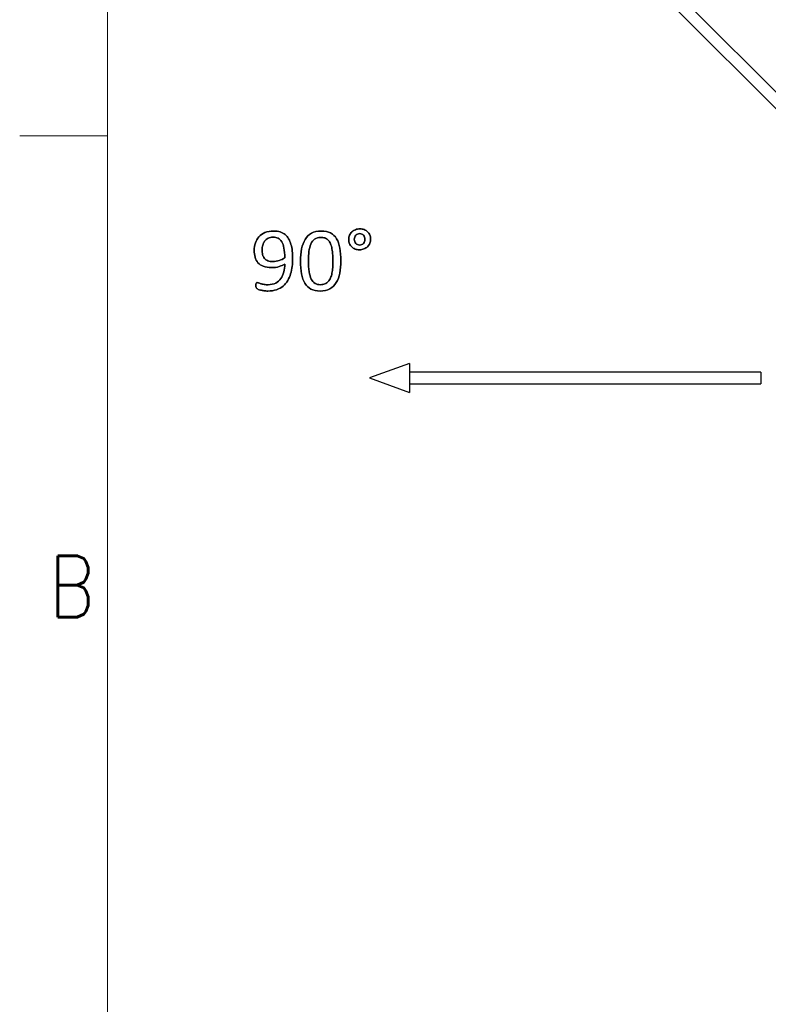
# Model space of a CAD drawing. Header units: inches. Extents: x 0 to 17820, y -10 to 12600.
# Tile 79 of 256: x 0 to 1279, y 9317 to 10998. Entities that reach past the tile are written whole.
import ezdxf

# ---------------------------------------------------------------- set-up
doc = ezdxf.new("R2010")
doc.units = ezdxf.units.IN
doc.layers.add('210', color=7, linetype='Continuous', true_color=0xffffff)
doc.layers.add('254', color=7, linetype='Continuous', true_color=0xffffff)
doc.styles.add('latin_extended', font='simplex.shx')

msp = doc.modelspace()

# ---------------------------------------------------------------- linework, layer by layer
at = {"layer": '210', "color": 7, "linetype": 'Continuous', "lineweight": 18}
for p, q in [((150, 150), (150, 12450)), ((150, 10800), (0, 10800))]:
    msp.add_line(p, q, dxfattribs=at)
at = {"layer": '254', "color": 2, "linetype": 'Continuous', "lineweight": 25}
for p, q in [((1419.595, 10746.958), (995.331, 11171.222)), ((981.188, 11157.079), (1405.452, 10732.815)), ((666.077, 10411.333), (597.39, 10386.333)), ((666.077, 10411.333), (666.077, 10386.333)), ((1266.077, 10396.333), (666.077, 10396.333)), ((1266.077, 10396.333), (1266.077, 10376.333)), ((597.39, 10386.333), (666.077, 10361.333)), ((666.077, 10386.333), (666.077, 10361.333)), ((666.077, 10376.333), (1266.077, 10376.333))]:
    msp.add_line(p, q, dxfattribs=at)
for points, knots in [([(465.448, 10576.986), (465.967, 10581.4), (466.227, 10585.757), (466.227, 10594.614), (465.996, 10598.971), (465.131, 10607.222), (464.409, 10611.06), (462.399, 10618.123), (461.091, 10621.302), (457.802, 10626.899), (455.811, 10629.294), (451.08, 10633.218), (448.31, 10634.747), (441.87, 10636.836), (438.212, 10637.372), (428.2, 10637.372), (423.18, 10636.478), (414.769, 10632.906), (411.322, 10630.477), (405.853, 10624.432), (403.878, 10620.927), (401.284, 10612.972), (400.676, 10608.78), (400.676, 10600.125), (401.166, 10596.201), (403.176, 10589.022), (404.802, 10585.901), (409.346, 10580.666), (412.39, 10578.602), (419.959, 10575.597), (424.594, 10574.822), (435.067, 10574.822), (439.424, 10575.428), (447.009, 10577.918), (450.272, 10579.323), (452.984, 10580.91), (452.869, 10576.178), (452.263, 10571.706), (450.019, 10563.193), (448.31, 10559.444), (443.809, 10552.981), (440.895, 10550.385), (437.318, 10548.48), (433.769, 10546.547), (429.499, 10545.595), (421.911, 10545.595), (419.545, 10545.768), (417.439, 10546.172), (415.333, 10546.547), (413.515, 10546.98), (410.368, 10547.896), (409.072, 10548.307), (408.062, 10548.711), (407.023, 10549.086), (406.244, 10549.288), (405.263, 10549.288), (404.917, 10549.231), (404.629, 10549.086), (404.34, 10548.971), (404.138, 10548.711), (403.965, 10548.365), (403.821, 10547.99), (403.705, 10547.499), (403.619, 10546.836), (403.561, 10546.143), (403.503, 10545.249), (403.503, 10542.797), (403.619, 10541.729), (403.85, 10540.95), (404.08, 10540.142), (404.455, 10539.507), (405.494, 10538.584), (406.302, 10538.123), (408.552, 10537.199), (409.966, 10536.767), (413.286, 10535.965), (415.159, 10535.613), (419.314, 10535.035), (421.478, 10534.891), (429.412, 10534.891), (434.461, 10535.641), (443.108, 10538.696), (446.867, 10540.777), (453.188, 10546.112), (455.783, 10549.231), (459.95, 10556.35), (461.611, 10560.165), (464.029, 10568.341), (464.929, 10572.572), (465.448, 10576.986)], [0, 0, 0, 0, 0.02876675, 0.02876675, 0.05927108, 0.05927108, 0.08977542, 0.08977542, 0.11998549, 0.11998549, 0.15019556, 0.15019556, 0.18040564, 0.18040564, 0.21094229, 0.21094229, 0.25399049, 0.25399049, 0.29689644, 0.29689644, 0.33959969, 0.33959969, 0.38221265, 0.38221265, 0.42315451, 0.42315451, 0.4637082, 0.4637082, 0.50400837, 0.50400837, 0.5444149, 0.5444149, 0.58040197, 0.58040197, 0.61663712, 0.61663712, 0.61663712, 0.65798507, 0.65798507, 0.69907184, 0.69907184, 0.74015862, 0.74015862, 0.74015862, 0.78089854, 0.78089854, 0.80209271, 0.80209271, 0.80209271, 0.81944986, 0.81944986, 0.83651625, 0.83651625, 0.83651625, 0.84414797, 0.84414797, 0.84949017, 0.84949017, 0.84949017, 0.85259037, 0.85259037, 0.85259037, 0.8574494, 0.8574494, 0.8574494, 0.86584581, 0.86584581, 0.87574928, 0.87574928, 0.87574928, 0.88268261, 0.88268261, 0.88961594, 0.88961594, 0.89654927, 0.89654927, 0.90336969, 0.90336969, 0.91019012, 0.91019012, 0.92804887, 0.92804887, 0.94587053, 0.94587053, 0.96386827, 0.96386827, 0.9819751, 0.9819751, 1, 1, 1, 1]), ([(465.448, 10576.986), (465.967, 10581.4), (466.227, 10585.757), (466.227, 10594.614), (465.996, 10598.971), (465.131, 10607.222), (464.409, 10611.06), (462.399, 10618.123), (461.091, 10621.302), (457.802, 10626.899), (455.811, 10629.294), (451.08, 10633.218), (448.31, 10634.747), (441.87, 10636.836), (438.212, 10637.372), (428.2, 10637.372), (423.18, 10636.478), (414.769, 10632.906), (411.322, 10630.477), (405.853, 10624.432), (403.878, 10620.927), (401.284, 10612.972), (400.676, 10608.78), (400.676, 10600.125), (401.166, 10596.201), (403.176, 10589.022), (404.802, 10585.901), (409.346, 10580.666), (412.39, 10578.602), (419.959, 10575.597), (424.594, 10574.822), (435.067, 10574.822), (439.424, 10575.428), (447.009, 10577.918), (450.272, 10579.323), (452.984, 10580.91)], [0, 0, 0, 0, 0.04665101, 0.04665101, 0.09611988, 0.09611988, 0.14558874, 0.14558874, 0.19458039, 0.19458039, 0.24357204, 0.24357204, 0.2925637, 0.2925637, 0.34208497, 0.34208497, 0.4118962, 0.4118962, 0.48147676, 0.48147676, 0.55072859, 0.55072859, 0.61983399, 0.61983399, 0.68622939, 0.68622939, 0.75199527, 0.75199527, 0.81735003, 0.81735003, 0.88287727, 0.88287727, 0.94123748, 0.94123748, 1, 1, 1, 1]), ([(546.812, 10565.445), (548.021, 10571.735), (548.627, 10578.717), (548.627, 10594.585), (548.05, 10601.856), (545.853, 10614.521), (544.011, 10619.831), (538.773, 10628.523), (535.327, 10631.804), (526.752, 10636.235), (521.449, 10637.372), (508.581, 10637.372), (503.042, 10636.132), (494.006, 10631.15), (490.376, 10627.649), (484.849, 10618.553), (482.845, 10613.137), (480.37, 10600.47), (479.758, 10593.489), (479.758, 10577.707), (480.307, 10570.437), (482.495, 10557.765), (484.375, 10552.433), (489.631, 10543.769), (493.059, 10540.488), (501.61, 10535.982), (506.879, 10534.891), (519.776, 10534.891), (525.315, 10536.132), (534.34, 10541.133), (538.01, 10544.614), (543.594, 10553.71), (545.598, 10559.127), (546.812, 10565.445)], [0, 0, 0, 0, 0.05430466, 0.05430466, 0.11270779, 0.11270779, 0.17136982, 0.17136982, 0.22974712, 0.22974712, 0.28781543, 0.28781543, 0.34854741, 0.34854741, 0.40974271, 0.40974271, 0.47065537, 0.47065537, 0.53130136, 0.53130136, 0.59678981, 0.59678981, 0.66204002, 0.66204002, 0.72741729, 0.72741729, 0.79296021, 0.79296021, 0.86242965, 0.86242965, 0.93137314, 0.93137314, 1, 1, 1, 1]), ([(546.81, 10565.445), (548.021, 10571.735), (548.627, 10578.717), (548.627, 10594.585), (548.05, 10601.856), (545.853, 10614.521), (544.011, 10619.831), (538.773, 10628.523), (535.327, 10631.804), (526.752, 10636.235), (521.449, 10637.372), (508.581, 10637.372), (503.042, 10636.132), (494.006, 10631.15), (490.376, 10627.649), (484.849, 10618.553), (482.845, 10613.137), (481.605, 10606.79)], [0, 0, 0, 0, 0.11538095, 0.11538095, 0.2394699, 0.2394699, 0.36410893, 0.36410893, 0.488143, 0.488143, 0.61152054, 0.61152054, 0.7405576, 0.7405576, 0.87057906, 0.87057906, 1, 1, 1, 1]), ([(598.13, 10616.458), (599.06, 10618.648), (599.551, 10621.014), (599.551, 10626.149), (599.089, 10628.515), (597.242, 10632.843), (595.944, 10634.66), (594.328, 10636.19), (592.684, 10637.69), (590.722, 10638.873), (588.472, 10639.767), (586.221, 10640.633), (583.74, 10641.065), (578.373, 10641.065), (575.863, 10640.604), (571.247, 10638.757), (569.227, 10637.488), (565.781, 10634.329), (564.438, 10632.41), (563.457, 10630.188), (562.505, 10627.938), (562.015, 10625.514), (562.015, 10620.292), (562.476, 10617.898), (564.333, 10613.603), (565.592, 10611.752), (567.237, 10610.223), (568.881, 10608.665), (570.814, 10607.482), (575.292, 10605.796), (577.739, 10605.376), (583.192, 10605.376), (585.702, 10605.838), (590.376, 10607.684), (592.395, 10608.982), (595.872, 10612.285), (597.185, 10614.233), (598.13, 10616.458)], [0, 0, 0, 0, 0.05872485, 0.05872485, 0.1201497, 0.1201497, 0.18157455, 0.18157455, 0.18157455, 0.24024027, 0.24024027, 0.24024027, 0.30435366, 0.30435366, 0.36986081, 0.36986081, 0.43536797, 0.43536797, 0.50028413, 0.50028413, 0.50028413, 0.56495556, 0.56495556, 0.63034557, 0.63034557, 0.6964808, 0.6964808, 0.6964808, 0.75671415, 0.75671415, 0.81789207, 0.81789207, 0.87842602, 0.87842602, 0.93895996, 0.93895996, 1, 1, 1, 1]), ([(563.457, 10630.188), (562.505, 10627.938), (562.015, 10625.514), (562.015, 10620.292), (562.476, 10617.898), (564.333, 10613.603), (565.592, 10611.752), (567.237, 10610.223)], [0, 0, 0, 0, 0.32962555, 0.32962555, 0.6629136, 0.6629136, 1, 1, 1, 1]), ([(588.472, 10639.767), (586.221, 10640.633), (583.74, 10641.065), (578.373, 10641.065), (575.863, 10640.604), (571.247, 10638.757), (569.227, 10637.488), (565.781, 10634.329), (564.438, 10632.41), (563.457, 10630.188)], [0, 0, 0, 0, 0.24654836, 0.24654836, 0.49845646, 0.49845646, 0.75036457, 0.75036457, 1, 1, 1, 1]), ([(589.164, 10627.101), (589.626, 10625.889), (589.856, 10624.591), (589.856, 10621.821), (589.626, 10620.552), (588.702, 10618.186), (588.068, 10617.147), (587.289, 10616.253), (586.481, 10615.359), (585.529, 10614.637), (584.432, 10614.147), (583.336, 10613.628), (582.153, 10613.368), (579.585, 10613.368), (578.345, 10613.599), (576.036, 10614.58), (575.056, 10615.272), (574.19, 10616.138), (573.353, 10617.003), (572.69, 10618.071), (571.757, 10620.519), (571.536, 10621.879), (571.536, 10624.707), (571.766, 10625.947), (572.69, 10628.313), (573.353, 10629.352), (574.969, 10631.083), (575.95, 10631.775), (578.143, 10632.756), (579.354, 10632.987), (581.951, 10632.987), (583.192, 10632.756), (585.442, 10631.775), (586.423, 10631.083), (587.231, 10630.217), (588.068, 10629.352), (588.702, 10628.313), (589.164, 10627.101)], [0, 0, 0, 0, 0.06514336, 0.06514336, 0.13028672, 0.13028672, 0.19543009, 0.19543009, 0.19543009, 0.25588848, 0.25588848, 0.25588848, 0.31688225, 0.31688225, 0.38513718, 0.38513718, 0.45339212, 0.45339212, 0.45339212, 0.51788016, 0.51788016, 0.58371103, 0.58371103, 0.64194602, 0.64194602, 0.70018102, 0.70018102, 0.75841602, 0.75841602, 0.81665102, 0.81665102, 0.87753306, 0.87753306, 0.9384151, 0.9384151, 0.9384151, 1, 1, 1, 1]), ([(574.19, 10616.138), (573.353, 10617.003), (572.69, 10618.071), (571.757, 10620.519), (571.536, 10621.879), (571.536, 10624.707), (571.766, 10625.947), (572.69, 10628.313), (573.353, 10629.352), (574.969, 10631.083), (575.95, 10631.775), (578.143, 10632.756), (579.354, 10632.987), (581.951, 10632.987), (583.192, 10632.756), (585.442, 10631.775), (586.423, 10631.083), (587.231, 10630.217)], [0, 0, 0, 0, 0.13295874, 0.13295874, 0.26868605, 0.26868605, 0.38875252, 0.38875252, 0.50881899, 0.50881899, 0.62888546, 0.62888546, 0.74895193, 0.74895193, 0.87447596, 0.87447596, 1, 1, 1, 1]), ([(598.137, 10616.455), (599.06, 10618.648), (599.551, 10621.014), (599.551, 10626.149), (599.089, 10628.515), (597.242, 10632.843), (595.944, 10634.66), (594.328, 10636.19)], [0, 0, 0, 0, 0.32342007, 0.32342007, 0.66171004, 0.66171004, 1, 1, 1, 1]), ([(451.444, 10608.086), (452.32, 10603.616), (452.753, 10598.076), (452.753, 10591.527), (450.128, 10589.623), (447.041, 10588.094), (439.854, 10585.794), (436.135, 10585.209), (428.893, 10585.209), (426.065, 10585.699), (423.757, 10586.622), (421.449, 10587.574), (419.574, 10588.93), (416.674, 10592.41), (415.65, 10594.557), (414.38, 10599.577), (414.063, 10602.347), (414.063, 10608.088), (414.409, 10610.713), (415.852, 10615.849), (416.977, 10618.157), (419.978, 10622.196), (421.94, 10623.812), (426.636, 10626.248), (429.499, 10626.842), (436.048, 10626.842), (438.904, 10626.207), (443.844, 10623.766), (445.915, 10621.764), (449.27, 10616.211), (450.56, 10612.589), (451.444, 10608.086)], [0, 0, 0, 0, 0.14948389, 0.14948389, 0.14948389, 0.24321413, 0.24321413, 0.33626444, 0.33626444, 0.41882035, 0.41882035, 0.41882035, 0.48103605, 0.48103605, 0.54386577, 0.54386577, 0.6066955, 0.6066955, 0.66294306, 0.66294306, 0.71919062, 0.71919062, 0.77543819, 0.77543819, 0.83223373, 0.83223373, 0.88754766, 0.88754766, 0.9436437, 0.9436437, 1, 1, 1, 1]), ([(423.757, 10586.622), (421.449, 10587.574), (419.574, 10588.93), (416.674, 10592.41), (415.65, 10594.557), (414.38, 10599.577), (414.063, 10602.347), (414.063, 10608.088), (414.409, 10610.713), (415.852, 10615.849), (416.977, 10618.157), (419.978, 10622.196), (421.94, 10623.812), (426.636, 10626.248), (429.499, 10626.842), (436.048, 10626.842), (438.904, 10626.207), (443.844, 10623.766), (445.915, 10621.764), (449.27, 10616.211), (450.56, 10612.589), (451.455, 10608.088)], [0, 0, 0, 0, 0.10705072, 0.10705072, 0.21515795, 0.21515795, 0.32326519, 0.32326519, 0.4200469, 0.4200469, 0.51682862, 0.51682862, 0.61361033, 0.61361033, 0.71133493, 0.71133493, 0.80651019, 0.80651019, 0.90303119, 0.90303119, 1, 1, 1, 1]), ([(534.533, 10598.825), (534.894, 10594.874), (535.067, 10590.431), (535.067, 10581.746), (534.952, 10578.198), (534.49, 10571.389), (534.086, 10568.215), (532.824, 10562.363), (532.009, 10559.704), (530.999, 10557.28), (529.96, 10554.885), (528.662, 10552.808), (525.532, 10549.388), (523.671, 10548.048), (519.318, 10546.191), (516.775, 10545.739), (510.226, 10545.739), (507.081, 10546.49), (501.922, 10549.47), (499.781, 10551.856), (496.446, 10558.411), (495.223, 10562.647), (493.67, 10573.059), (493.29, 10579.381), (493.29, 10592.364), (493.578, 10597.557), (494.732, 10607.19), (495.771, 10611.406), (498.892, 10618.572), (501.051, 10621.389), (506.475, 10625.486), (510.024, 10626.524), (516.833, 10626.524), (519.054, 10626.207), (521.045, 10625.572), (523.007, 10624.909), (524.767, 10623.899), (526.296, 10622.485), (527.854, 10621.071), (529.152, 10619.282), (531.385, 10614.932), (532.268, 10612.329), (533.653, 10606.27), (534.173, 10602.779), (534.533, 10598.825)], [0, 0, 0, 0, 0.08461098, 0.08461098, 0.14721332, 0.14721332, 0.20981566, 0.20981566, 0.27170676, 0.27170676, 0.27170676, 0.31910372, 0.31910372, 0.36693951, 0.36693951, 0.41531542, 0.41531542, 0.47786205, 0.47786205, 0.53958701, 0.53958701, 0.60088225, 0.60088225, 0.66179744, 0.66179744, 0.70712968, 0.70712968, 0.75243066, 0.75243066, 0.79786641, 0.79786641, 0.84330217, 0.84330217, 0.86887858, 0.86887858, 0.86887858, 0.8996503, 0.8996503, 0.8996503, 0.93345508, 0.93345508, 0.96672754, 0.96672754, 1, 1, 1, 1]), ([(530.999, 10557.28), (529.96, 10554.885), (528.662, 10552.808), (525.532, 10549.388), (523.671, 10548.048), (519.318, 10546.191), (516.775, 10545.739), (510.226, 10545.739), (507.081, 10546.49), (501.922, 10549.47), (499.781, 10551.856), (496.446, 10558.411), (495.223, 10562.647), (493.67, 10573.059), (493.29, 10579.381), (493.29, 10592.364), (493.578, 10597.557), (494.732, 10607.19), (495.771, 10611.406), (498.892, 10618.572), (501.051, 10621.389), (506.475, 10625.486), (510.024, 10626.524), (516.833, 10626.524), (519.054, 10626.207), (521.045, 10625.572)], [0, 0, 0, 0, 0.07936906, 0.07936906, 0.15947294, 0.15947294, 0.24048131, 0.24048131, 0.34521939, 0.34521939, 0.44858154, 0.44858154, 0.55122408, 0.55122408, 0.65323023, 0.65323023, 0.72914178, 0.72914178, 0.80500098, 0.80500098, 0.88108587, 0.88108587, 0.95717076, 0.95717076, 1, 1, 1, 1]), ([(526.296, 10622.485), (527.854, 10621.071), (529.152, 10619.282), (531.385, 10614.932), (532.268, 10612.329), (533.653, 10606.27), (534.173, 10602.779), (534.548, 10598.827)], [0, 0, 0, 0, 0.33686976, 0.33686976, 0.66843488, 0.66843488, 1, 1, 1, 1]), ([(567.237, 10610.223), (568.881, 10608.665), (570.814, 10607.482), (575.292, 10605.796), (577.739, 10605.376), (583.192, 10605.376), (585.702, 10605.838), (590.376, 10607.684), (592.395, 10608.982), (595.872, 10612.285), (597.185, 10614.233), (598.137, 10616.455)], [0, 0, 0, 0, 0.19844986, 0.19844986, 0.40001182, 0.40001182, 0.59945208, 0.59945208, 0.79889234, 0.79889234, 1, 1, 1, 1]), ([(584.432, 10614.147), (583.336, 10613.628), (582.153, 10613.368), (579.585, 10613.368), (578.345, 10613.599), (576.036, 10614.58), (575.056, 10615.272), (574.19, 10616.138)], [0, 0, 0, 0, 0.30882353, 0.30882353, 0.65441176, 0.65441176, 1, 1, 1, 1]), ([(589.164, 10627.101), (589.626, 10625.889), (589.856, 10624.591), (589.856, 10621.821), (589.626, 10620.552), (588.702, 10618.186), (588.068, 10617.147), (587.289, 10616.253)], [0, 0, 0, 0, 0.33333333, 0.33333333, 0.66666667, 0.66666667, 1, 1, 1, 1]), ([(481.605, 10606.79), (480.37, 10600.47), (479.758, 10593.489), (479.758, 10577.707), (480.307, 10570.437), (482.495, 10557.765), (484.375, 10552.433), (489.631, 10543.769), (493.059, 10540.488), (501.61, 10535.982), (506.879, 10534.891), (519.776, 10534.891), (525.315, 10536.132), (534.34, 10541.133), (538.01, 10544.614), (543.594, 10553.71), (545.598, 10559.127), (546.81, 10565.445)], [0, 0, 0, 0, 0.11456807, 0.11456807, 0.23828417, 0.23828417, 0.36155019, 0.36155019, 0.48505626, 0.48505626, 0.60887523, 0.60887523, 0.74011194, 0.74011194, 0.87035505, 0.87035505, 1, 1, 1, 1]), ([(534.548, 10598.827), (534.894, 10594.874), (535.067, 10590.431), (535.067, 10581.746), (534.952, 10578.198), (534.49, 10571.389), (534.086, 10568.215), (532.824, 10562.363), (532.009, 10559.704), (530.999, 10557.28)], [0, 0, 0, 0, 0.3114055, 0.3114055, 0.54180957, 0.54180957, 0.77221364, 0.77221364, 1, 1, 1, 1]), ([(452.753, 10591.527), (450.128, 10589.623), (447.041, 10588.094), (439.854, 10585.794), (436.135, 10585.209), (428.893, 10585.209), (426.065, 10585.699), (423.757, 10586.622)], [0, 0, 0, 0, 0.34800429, 0.34800429, 0.69348409, 0.69348409, 1, 1, 1, 1]), ([(452.984, 10580.91), (452.869, 10576.178), (452.263, 10571.706), (450.019, 10563.193), (448.31, 10559.444), (443.809, 10552.981), (440.895, 10550.385), (437.318, 10548.48)], [0, 0, 0, 0, 0.33474297, 0.33474297, 0.66737148, 0.66737148, 1, 1, 1, 1]), ([(403.85, 10540.95), (404.08, 10540.142), (404.455, 10539.507), (405.494, 10538.584), (406.302, 10538.123), (408.552, 10537.199), (409.966, 10536.767), (413.286, 10535.965), (415.159, 10535.613), (419.314, 10535.035), (421.478, 10534.891), (429.412, 10534.891), (434.461, 10535.641), (443.108, 10538.696), (446.867, 10540.777), (453.188, 10546.112), (455.783, 10549.231), (459.95, 10556.35), (461.611, 10560.165), (464.029, 10568.341), (464.929, 10572.572), (465.448, 10576.986)], [0, 0, 0, 0, 0.05580113, 0.05580113, 0.11160225, 0.11160225, 0.16740338, 0.16740338, 0.22229582, 0.22229582, 0.27718827, 0.27718827, 0.4209198, 0.4209198, 0.56435287, 0.56435287, 0.70920305, 0.70920305, 0.85493124, 0.85493124, 1, 1, 1, 1]), ([(403.619, 10546.836), (403.561, 10546.143), (403.503, 10545.249), (403.503, 10542.797), (403.619, 10541.729), (403.85, 10540.95)], [0, 0, 0, 0, 0.45882353, 0.45882353, 1, 1, 1, 1]), ([(408.062, 10548.711), (407.023, 10549.086), (406.244, 10549.288), (405.263, 10549.288), (404.917, 10549.231), (404.629, 10549.086)], [0, 0, 0, 0, 0.58823529, 0.58823529, 1, 1, 1, 1]), ([(417.439, 10546.172), (415.333, 10546.547), (413.515, 10546.98), (410.368, 10547.896), (409.072, 10548.307), (408.062, 10548.711)], [0, 0, 0, 0, 0.50422314, 0.50422314, 1, 1, 1, 1]), ([(437.318, 10548.48), (433.769, 10546.547), (429.499, 10545.595), (421.911, 10545.595), (419.545, 10545.768), (417.439, 10546.172)], [0, 0, 0, 0, 0.65779468, 0.65779468, 1, 1, 1, 1])]:
    msp.add_open_spline(points, degree=3, knots=knots, dxfattribs=at)
for points in [[(587.231, 10630.217), (588.068, 10629.352), (588.702, 10628.313), (589.164, 10627.101)], [(594.328, 10636.19), (592.684, 10637.69), (590.722, 10638.873), (588.472, 10639.767)], [(521.045, 10625.572), (523.007, 10624.909), (524.767, 10623.899), (526.296, 10622.485)], [(587.289, 10616.253), (586.481, 10615.359), (585.529, 10614.637), (584.432, 10614.147)], [(451.455, 10608.088), (452.32, 10603.616), (452.753, 10598.076), (452.753, 10591.527)], [(403.965, 10548.365), (403.821, 10547.99), (403.705, 10547.499), (403.619, 10546.836)], [(404.629, 10549.086), (404.34, 10548.971), (404.138, 10548.711), (403.965, 10548.365)]]:
    msp.add_open_spline(points, degree=3, dxfattribs=at)

# ---------------------------------------------------------------- texts
at = {"layer": '210', "color": 211, "linetype": 'Continuous', "lineweight": 18, "insert": (50.332, 9977.733), "char_height": 105, "attachment_point": 7, "line_spacing_factor": 0.963855, "style": 'latin_extended'}
msp.add_mtext('\\W0.8203;B', dxfattribs=at)

doc.saveas('drawing.dxf')
